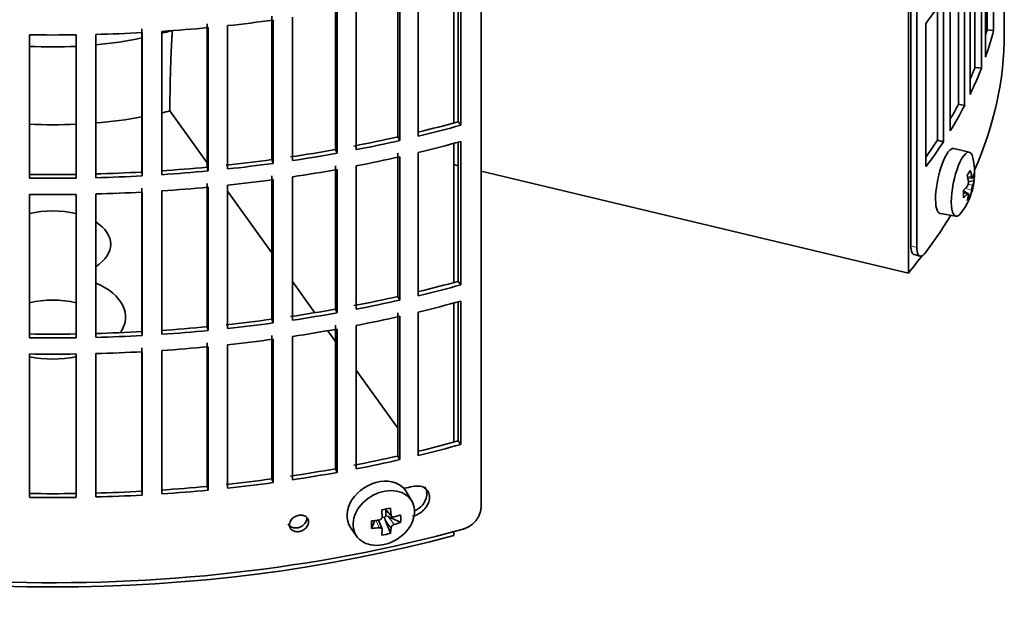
# Model space of a CAD drawing. Header units: millimetres. Extents: x 449 to 1324, y -2338 to 1809.
# Tile 5 of 30: x 1170 to 1318, y -2271 to -2182. Entities that reach past the tile are written whole.
import ezdxf

# ---------------------------------------------------------------- set-up
doc = ezdxf.new("R2010")
doc.units = ezdxf.units.MM
for name, color, linetype in [('M5X8_UNI7687', 7, 'Continuous'), ('VSI184-254_GIUNT', 7, 'Continuous'), ('VSI344-454_FILTR', 7, 'Continuous'), ('VSI344-454_SUPPO', 7, 'Continuous')]:
    doc.layers.add(name, color=color, linetype=linetype)

# ---------------------------------------------------------------- blocks, each defined once
blk = doc.blocks.new('SE4')
at = {"layer": 'M5X8_UNI7687', "color": 7, "linetype": 'Continuous', "lineweight": 35}
for p, q in [((1312.7, -2202.27), (1310.36, -2201.71)), ((1312.46, -2206.12), (1313.14, -2206.18)), ((1313.41, -2206.59), (1312.55, -2206.68)), ((1312.34, -2208.43), (1311.82, -2208.03)), ((1312.52, -2208.49), (1311.82, -2208.25)), ((1312.85, -2208.82), (1312.54, -2208.58)), ((1308.31, -2211.49), (1310.67, -2211.92)), ((1228.65, -2254.95), (1227.85, -2253.56)), ((1224.58, -2256.15), (1225.58, -2257.22)), ((1224.71, -2256.28), (1224.71, -2257.14)), ((1222.56, -2259.04), (1223.08, -2257.86)), ((1224.14, -2259.14), (1223.59, -2257.8)), ((1224.53, -2257.32), (1224.11, -2257.41)), ((1225.41, -2259.78), (1224.64, -2257.77)), ((1226.95, -2258.12), (1225.11, -2257.27)), ((1219.4, -2258.89), (1220.31, -2260.21))]:
    blk.add_line(p, q, dxfattribs=at)
at = {"layer": 'M5X8_UNI7687', "color": 4, "linetype": 'Continuous', "lineweight": 9}
for p, q in [((1312.41, -2205.91), (1313.05, -2205.96)), ((1313.05, -2207.93), (1312.1, -2207.72)), ((1312.52, -2207.1), (1313.22, -2207.25)), ((1312.39, -2208.56), (1311.83, -2208.37)), ((1224.68, -2256.12), (1225.49, -2257)), ((1223.69, -2258.94), (1223.24, -2257.84)), ((1225.49, -2258.97), (1224.64, -2257.77)), ((1225.11, -2257.27), (1225.96, -2258.47))]:
    blk.add_line(p, q, dxfattribs=at)
at = {"layer": 'M5X8_UNI7687', "color": 7, "linetype": 'Continuous', "lineweight": 35}
blk.add_arc((1303.5, -2205.37), 10, 323.0972, 13.1681, dxfattribs=at)
for centre, major_axis, ratio, start_param, end_param in [((1309.32, -2206.6), (1.03, 4.89), 0.279258, 0, 3.149676), ((1309.32, -2206.6), (1.03, 4.89), 0.279258, 6.275102, 6.283185), ((1311.67, -2207.09), (-1.01, -4.83), 0.279258, 2.602715, 6.283185), ((1305.57, -2208.31), (7.56, 5.34), 0.305094, -0.70884, -0.559147), ((1303.56, -2205.29), (7.78, -6.28), 0.739997, 0.659835, 0.774395), ((1303.46, -2205.46), (9.07, -4.21), 0.788675, 0.472009, 0.586568), ((1303.51, -2205.5), (9.95, 0.98), 0.550814, -0.283422, -0.168863), ((1304.53, -2207.47), (8.32, 4.07), 0.785719, 5.841156, 5.990848), ((1303.51, -2205.5), (9.95, 0.98), 0.550814, -0.64024, -0.525681), ((1303.51, -2205.25), (9.95, -1.02), 0.599492, 6.115611, 6.23017), ((1306.62, -2204.15), (3.38, -8.62), 0.459156, 0.788486, 0.938178), ((1303.51, -2205.25), (9.95, -1.02), 0.599492, -0.524392, -0.409833), ((1303.56, -2205.29), (7.78, -6.28), 0.739997, 0.303018, 0.417577), ((1305.57, -2203.31), (6.53, -6.56), 0.631658, 0.068863, 0.218555), ((1303.46, -2205.46), (9.07, -4.21), 0.788675, 0.115191, 0.22975), ((1311.67, -2207.09), (-1.01, -4.83), 0.279258, 0, 0.538878), ((1223.56, -2256.12), (4.23, 2.67), 0.767256, 0, 3.174849), ((1223.56, -2256.12), (4.23, 2.67), 0.767256, 6.249929, 6.283185), ((1222.19, -2256.45), (9.07, 1.85), 0.019763, -1.362564, -1.212872), ((1221.59, -2252.73), (1.53, -9.88), 0.211325, 1.060011, 1.174571), ((1221.3, -2252.79), (2.6, -9.66), 0.345066, 1.029371, 1.14393), ((1225.07, -2253.35), (-1.49, -9.14), 0.222064, -1.011937, -0.862245), ((1221.44, -2252.89), (9.99, 0.35), 0.508283, 4.80694, 4.9215), ((1224.94, -2257.44), (-0.426, -0.263), 0.771805, 4.793187, 5.319985), ((1225.11, -2257.68), (-0.389, 0.866), 0.498877, 0.936528, 1.454729), ((1225.11, -2257.68), (-0.787, 0.46), 0.398513, 4.948942, 5.467143), ((1221.44, -2252.89), (9.99, 0.35), 0.508283, -1.119427, -1.004868), ((1221.44, -2252.63), (9.99, -0.39), 0.642024, -1.076849, -0.96229), ((1219.31, -2254.56), (5.99, -7.06), 0.675161, 0.597011, 0.746703), ((1221.44, -2252.63), (9.99, -0.39), 0.642024, 4.849519, 4.964078), ((1221.59, -2252.73), (1.53, -9.88), 0.211325, 0.703193, 0.817753), ((1221.3, -2252.79), (2.6, -9.66), 0.345066, 0.672553, 0.787113), ((1222.19, -2251.45), (8.01, -4.64), 0.916989, 5.413008, 5.5627)]:
    blk.add_ellipse(centre, major_axis=major_axis, ratio=ratio, start_param=start_param, end_param=end_param, dxfattribs=at)
blk.add_ellipse((1224.41, -2257.47), major_axis=(-4.17, -2.63), ratio=0.767256, dxfattribs=at)
for points in [[(1313.05, -2205.96), (1313.05, -2205.97), (1313.05, -2206), (1313.06, -2206.04), (1313.07, -2206.07), (1313.08, -2206.09), (1313.09, -2206.12), (1313.1, -2206.14), (1313.11, -2206.16), (1313.12, -2206.17), (1313.13, -2206.18), (1313.14, -2206.18), (1313.16, -2206.18), (1313.17, -2206.17), (1313.18, -2206.16), (1313.19, -2206.14), (1313.2, -2206.12), (1313.21, -2206.1), (1313.22, -2206.09)], [(1312.39, -2207.41), (1312.4, -2207.4), (1312.41, -2207.38), (1312.43, -2207.35), (1312.45, -2207.31), (1312.47, -2207.28), (1312.49, -2207.24), (1312.5, -2207.19), (1312.52, -2207.15), (1312.53, -2207.1), (1312.54, -2207.05), (1312.55, -2207), (1312.56, -2206.95), (1312.56, -2206.91), (1312.57, -2206.86), (1312.57, -2206.82), (1312.56, -2206.77), (1312.56, -2206.74), (1312.56, -2206.73)], [(1313.22, -2207.25), (1313.21, -2207.26), (1313.2, -2207.29), (1313.19, -2207.32), (1313.18, -2207.35), (1313.17, -2207.39), (1313.16, -2207.43), (1313.14, -2207.48), (1313.13, -2207.52), (1313.12, -2207.57), (1313.11, -2207.62), (1313.1, -2207.67), (1313.09, -2207.71), (1313.08, -2207.76), (1313.07, -2207.8), (1313.06, -2207.85), (1313.05, -2207.89), (1313.05, -2207.92), (1313.05, -2207.93)], [(1312.56, -2208.7), (1312.56, -2208.69), (1312.56, -2208.66), (1312.57, -2208.63), (1312.57, -2208.6), (1312.56, -2208.57), (1312.56, -2208.55), (1312.55, -2208.53), (1312.54, -2208.51), (1312.53, -2208.5), (1312.52, -2208.49), (1312.5, -2208.49), (1312.49, -2208.49), (1312.47, -2208.5), (1312.45, -2208.51), (1312.43, -2208.52), (1312.41, -2208.54), (1312.4, -2208.56), (1312.39, -2208.56)], [(1223.69, -2257.78), (1223.71, -2257.78), (1223.74, -2257.77), (1223.79, -2257.76), (1223.83, -2257.74), (1223.87, -2257.72), (1223.91, -2257.7), (1223.95, -2257.67), (1223.99, -2257.64), (1224.03, -2257.61), (1224.06, -2257.57), (1224.09, -2257.53), (1224.11, -2257.49), (1224.13, -2257.45), (1224.14, -2257.41), (1224.15, -2257.37), (1224.16, -2257.32), (1224.16, -2257.29), (1224.16, -2257.28)], [(1225.49, -2257), (1225.49, -2257.01), (1225.5, -2257.04), (1225.51, -2257.08), (1225.52, -2257.12), (1225.53, -2257.15), (1225.55, -2257.19), (1225.58, -2257.22), (1225.61, -2257.24), (1225.64, -2257.27), (1225.67, -2257.29), (1225.71, -2257.3), (1225.75, -2257.31), (1225.79, -2257.32), (1225.83, -2257.32), (1225.87, -2257.32), (1225.91, -2257.32), (1225.94, -2257.31), (1225.96, -2257.31)], [(1224.16, -2259.25), (1224.16, -2259.24), (1224.16, -2259.21), (1224.15, -2259.18), (1224.14, -2259.14), (1224.13, -2259.11), (1224.11, -2259.08), (1224.09, -2259.06), (1224.06, -2259.03), (1224.03, -2259.01), (1223.99, -2258.99), (1223.95, -2258.97), (1223.91, -2258.96), (1223.87, -2258.95), (1223.83, -2258.94), (1223.79, -2258.94), (1223.74, -2258.94), (1223.71, -2258.94), (1223.69, -2258.94)], [(1225.96, -2258.47), (1225.94, -2258.47), (1225.91, -2258.48), (1225.87, -2258.5), (1225.83, -2258.52), (1225.79, -2258.54), (1225.75, -2258.57), (1225.71, -2258.6), (1225.67, -2258.63), (1225.64, -2258.67), (1225.61, -2258.7), (1225.58, -2258.74), (1225.55, -2258.78), (1225.53, -2258.82), (1225.52, -2258.86), (1225.51, -2258.89), (1225.5, -2258.93), (1225.49, -2258.96), (1225.49, -2258.97)]]:
    blk.add_open_spline(points, degree=3, dxfattribs=at)
at = {"layer": 'VSI184-254_GIUNT', "color": 7, "linetype": 'Continuous', "lineweight": 35}
for start_param, end_param in [(-1.14036, -1.10355), (4.877649, 5.059742), (4.62322, 4.801558)]:
    blk.add_ellipse((1174.48, -2163.57), major_axis=(39.5, 0), ratio=0.57735, start_param=start_param, end_param=end_param, dxfattribs=at)
at = {"layer": 'VSI344-454_FILTR', "color": 7, "linetype": 'Continuous', "lineweight": 35}
for p, q in [((1239.07, -2255.92), (1239.07, -2034.65)), ((1303.89, -2216.38), (1303.89, -2076.86)), ((1304.8, -2216.62), (1304.8, -2076.12)), ((1316.37, -2183.91), (1316.37, -2162.27)), ((1315.38, -2183.81), (1315.38, -2165.58)), ((1315.15, -2187.91), (1315.15, -2166.27)), ((1314.52, -2189.59), (1314.52, -2167.96)), ((1313.55, -2189.45), (1313.55, -2170.3)), ((1312.82, -2193.53), (1312.82, -2171.9)), ((1312, -2195.19), (1312, -2173.55)), ((1236.04, -2198.19), (1236.04, -2176.55)), ((1311.05, -2195.01), (1311.05, -2175.32)), ((1235.63, -2197.66), (1235.63, -2176.67)), ((1309.83, -2199.05), (1309.83, -2177.41)), ((1226.51, -2199.95), (1226.51, -2178.31)), ((1226.85, -2200.49), (1226.85, -2178.85)), ((1229.61, -2199.84), (1229.61, -2178.21)), ((1308.81, -2200.67), (1308.81, -2179.03)), ((1317.98, -2184.39), (1317.98, -2179.49)), ((1217.13, -2201.85), (1217.13, -2180.22)), ((1217.4, -2202.41), (1217.4, -2180.77)), ((1220.24, -2201.88), (1220.24, -2180.24)), ((1307.88, -2200.45), (1307.88, -2180.42)), ((1207.54, -2203.38), (1207.54, -2181.74)), ((1207.75, -2203.95), (1207.75, -2182.31)), ((1210.64, -2203.53), (1210.64, -2181.89)), ((1187.92, -2205.26), (1187.92, -2183.62)), ((1190.96, -2205.65), (1190.96, -2184.02)), ((1197.79, -2204.52), (1197.79, -2182.88)), ((1197.93, -2205.09), (1197.93, -2183.45)), ((1200.86, -2204.79), (1200.86, -2183.15)), ((1306.17, -2204.44), (1306.17, -2182.8)), ((1315.38, -2183.81), (1316.37, -2183.91)), ((1170.96, -2206.18), (1170.96, -2184.54)), ((1178, -2206.18), (1178, -2184.54)), ((1180.98, -2206.12), (1180.98, -2184.48)), ((1187.99, -2205.83), (1187.99, -2184.2)), ((1313.55, -2189.45), (1314.52, -2189.59)), ((1311.05, -2195.01), (1312, -2195.19)), ((1235.63, -2197.66), (1236.04, -2198.19)), ((1226.51, -2199.95), (1226.85, -2200.49)), ((1235.63, -2221.75), (1235.63, -2200.75)), ((1236.04, -2222.28), (1236.04, -2200.64)), ((1307.88, -2200.45), (1308.81, -2200.67)), ((1217.13, -2201.85), (1217.4, -2202.41)), ((1226.51, -2224.03), (1226.51, -2202.4)), ((1226.85, -2224.58), (1226.85, -2202.94)), ((1229.61, -2223.93), (1229.61, -2202.29)), ((1197.79, -2204.52), (1197.93, -2205.09)), ((1207.54, -2203.38), (1207.75, -2203.95)), ((1217.13, -2225.94), (1217.13, -2204.3)), ((1220.24, -2225.96), (1220.24, -2204.33)), ((1187.92, -2205.26), (1187.99, -2205.83)), ((1207.54, -2227.47), (1207.54, -2205.83)), ((1210.64, -2227.62), (1210.64, -2205.98)), ((1217.4, -2226.5), (1217.4, -2204.86)), ((1187.92, -2229.35), (1187.92, -2207.71)), ((1197.79, -2228.6), (1197.79, -2206.97)), ((1197.93, -2229.18), (1197.93, -2207.54)), ((1200.86, -2228.88), (1200.86, -2207.24)), ((1207.75, -2228.03), (1207.75, -2206.4)), ((1170.96, -2230.26), (1170.96, -2208.63)), ((1178, -2230.26), (1178, -2208.63)), ((1180.98, -2230.2), (1180.98, -2208.57)), ((1187.99, -2229.92), (1187.99, -2208.28)), ((1190.96, -2229.74), (1190.96, -2208.1)), ((1304.37, -2217.71), (1305.28, -2217.95)), ((1235.63, -2221.75), (1236.04, -2222.28)), ((1226.51, -2224.03), (1226.85, -2224.58)), ((1235.63, -2245.84), (1235.63, -2224.84)), ((1236.04, -2246.36), (1236.04, -2224.73)), ((1217.13, -2225.94), (1217.4, -2226.5)), ((1226.51, -2248.12), (1226.51, -2226.48)), ((1226.85, -2248.66), (1226.85, -2227.02)), ((1229.61, -2248.02), (1229.61, -2226.38)), ((1207.54, -2227.47), (1207.75, -2228.03)), ((1217.13, -2250.03), (1217.13, -2228.39)), ((1220.24, -2250.05), (1220.24, -2228.41)), ((1187.92, -2229.35), (1187.99, -2229.92)), ((1197.79, -2228.6), (1197.93, -2229.18)), ((1207.54, -2251.55), (1207.54, -2229.92)), ((1217.4, -2250.58), (1217.4, -2228.95)), ((1197.79, -2252.69), (1197.79, -2231.05)), ((1200.86, -2252.96), (1200.86, -2231.33)), ((1207.75, -2252.12), (1207.75, -2230.48)), ((1210.64, -2251.7), (1210.64, -2230.07)), ((1170.96, -2254.35), (1170.96, -2232.71)), ((1178, -2254.35), (1178, -2232.71)), ((1180.98, -2254.29), (1180.98, -2232.65)), ((1187.92, -2253.43), (1187.92, -2231.79)), ((1187.99, -2254.01), (1187.99, -2232.37)), ((1190.96, -2253.83), (1190.96, -2232.19)), ((1197.93, -2253.26), (1197.93, -2231.63)), ((1235.63, -2245.84), (1236.04, -2246.36)), ((1226.51, -2248.12), (1226.85, -2248.66)), ((1217.13, -2250.03), (1217.4, -2250.58)), ((1207.54, -2251.55), (1207.75, -2252.12)), ((1187.92, -2253.43), (1187.99, -2254.01)), ((1197.79, -2252.69), (1197.93, -2253.26))]:
    blk.add_line(p, q, dxfattribs=at)
at = {"layer": 'VSI344-454_FILTR', "color": 4, "linetype": 'Continuous', "lineweight": 9}
for p, q in [((1304.8, -2216.62), (1303.89, -2216.38)), ((1213.07, -2258.06), (1212.81, -2257.5))]:
    blk.add_line(p, q, dxfattribs=at)
at = {"layer": 'VSI344-454_FILTR', "color": 7, "linetype": 'Continuous', "lineweight": 35}
for centre, radius, start, end in [((1174.48, -1936.07), 248.5, 269.189, 270.811), ((1174.48, -1958.86), 246.77, 269.1833, 270.8167), ((1174.48, -1957.7), 248.5, 269.189, 270.811), ((1174.48, -1960.15), 248.5, 269.189, 270.811), ((1174.48, -1982.95), 246.77, 269.1833, 270.8167), ((1174.48, -1981.79), 248.5, 269.189, 270.811), ((1174.48, -1984.24), 248.5, 269.189, 270.811), ((1174.48, -2007.03), 246.77, 269.1833, 270.8167), ((1174.48, -2005.88), 248.5, 269.189, 270.811)]:
    blk.add_arc(centre, radius, start, end, dxfattribs=at)
for centre, major_axis, start_param, end_param in [((1174.48, -2149.89), (143.5, 0), -0.40848, -0.359465), ((1174.48, -2101.72), (143.5, 0), -1.385871, -1.336842), ((1174.48, -2101.72), (143.5, 0), -1.455685, -1.406655), ((1174.48, -2171.53), (142.5, 0), -0.160574, -0.149853), ((1174.48, -2171.53), (143.5, 0), -0.199041, -0.150025), ((1174.48, -2184.39), (143.5, 0), 3.141593, 5.158357), ((1174.48, -2101.72), (143.5, 0), 4.757688, 4.806717), ((1174.48, -2184.39), (-143.5, 0), 2.890798, 3.141593), ((1174.48, -2171.53), (142.5, 0), -0.24208, -0.219666), ((1174.48, -2171.53), (143.5, 0), -0.268854, -0.219838), ((1174.48, -2171.53), (142.5, 0), -0.318145, -0.28948), ((1174.48, -2171.53), (143.5, 0), -0.338667, -0.289652), ((1174.48, -2123.35), (142.5, 0), -1.17351, -1.127231), ((1174.48, -2123.35), (143.5, 0), -1.176432, -1.127403), ((1174.48, -2123.35), (142.5, 0), -1.246417, -1.197044), ((1174.48, -2123.35), (143.5, 0), -1.246245, -1.197216), ((1174.48, -2125.8), (143.5, 0), -1.176432, -1.127403), ((1174.48, -2171.53), (142.5, 0), -0.39195, -0.359293), ((1174.48, -2171.53), (143.5, 0), -0.40848, -0.359465), ((1174.48, -2123.35), (142.5, 0), -1.31623, -1.266857), ((1174.48, -2123.35), (143.5, 0), -1.316058, -1.267029), ((1174.48, -2125.8), (143.5, 0), -1.246245, -1.197216), ((1174.48, -2123.35), (142.5, 0), -1.455857, -1.406483), ((1174.48, -2123.35), (142.5, 0), -1.386044, -1.33667), ((1174.48, -2123.35), (143.5, 0), -1.385871, -1.336842), ((1174.48, -2123.35), (142.5, 0), 4.757515, 4.806889), ((1174.48, -2123.35), (143.5, 0), 4.757688, 4.806717), ((1174.48, -2123.35), (143.5, 0), -1.455685, -1.406655), ((1174.48, -2125.8), (143.5, 0), -1.316058, -1.267029), ((1174.48, -2125.8), (143.5, 0), -1.455685, -1.406655), ((1174.48, -2125.8), (143.5, 0), -1.385871, -1.336842), ((1174.48, -2125.8), (143.5, 0), 4.757688, 4.806717), ((1174.48, -2184.39), (-143.5, 0), -3.552654, -3.478605), ((1174.48, -2147.44), (142.5, 0), -1.17351, -1.127231), ((1174.48, -2147.44), (143.5, 0), -1.176432, -1.127403), ((1174.48, -2147.44), (142.5, 0), -1.246417, -1.197044), ((1174.48, -2147.44), (143.5, 0), -1.246245, -1.197216), ((1174.48, -2149.89), (143.5, 0), -1.176432, -1.127403), ((1174.48, -2147.44), (142.5, 0), -1.31623, -1.266857), ((1174.48, -2147.44), (143.5, 0), -1.316058, -1.267029), ((1174.48, -2149.89), (143.5, 0), -1.246245, -1.197216), ((1174.48, -2147.44), (142.5, 0), -1.386044, -1.33667), ((1174.48, -2147.44), (143.5, 0), -1.385871, -1.336842), ((1174.48, -2147.44), (142.5, 0), 4.757515, 4.806889), ((1174.48, -2147.44), (143.5, 0), 4.757688, 4.806717), ((1174.48, -2147.44), (142.5, 0), -1.455857, -1.406483), ((1174.48, -2147.44), (143.5, 0), -1.455685, -1.406655), ((1174.48, -2149.89), (143.5, 0), -1.316058, -1.267029), ((1174.48, -2149.89), (143.5, 0), -1.385871, -1.336842), ((1174.48, -2149.89), (143.5, 0), 4.757688, 4.806717), ((1174.48, -2149.89), (143.5, 0), -1.455685, -1.406655), ((1174.48, -2171.53), (142.5, 0), -1.17351, -1.127231), ((1174.48, -2171.53), (143.5, 0), -1.176432, -1.127403), ((1174.48, -2171.53), (142.5, 0), -1.246417, -1.197044), ((1174.48, -2171.53), (143.5, 0), -1.246245, -1.197216), ((1174.48, -2171.53), (142.5, 0), -1.31623, -1.266857), ((1174.48, -2171.53), (143.5, 0), -1.316058, -1.267029), ((1174.48, -2171.53), (142.5, 0), -1.386044, -1.33667), ((1174.48, -2171.53), (143.5, 0), -1.385871, -1.336842), ((1174.48, -2171.53), (142.5, 0), 4.757515, 4.806889), ((1174.48, -2171.53), (142.5, 0), -1.455857, -1.406483), ((1174.48, -2171.53), (143.5, 0), -1.455685, -1.406655), ((1174.48, -2176.02), (143.5, 0), -1.192685, -1.182853), ((1174.48, -2171.53), (143.5, 0), 4.757688, 4.806717)]:
    blk.add_ellipse(centre, major_axis=major_axis, ratio=0.57735, start_param=start_param, end_param=end_param, dxfattribs=at)
for points, knots in [([(1304.37, -2217.71), (1304.33, -2217.7), (1304.23, -2217.65), (1304.09, -2217.49), (1304, -2217.26), (1303.94, -2217.03), (1303.91, -2216.83), (1303.89, -2216.62), (1303.89, -2216.46), (1303.89, -2216.38)], [0.4220372, 0.4220372, 0.4220372, 0.4220372, 0.49974, 0.6239375, 0.7501535, 0.8127421, 0.8748331, 0.9370469, 1, 1, 1, 1]), ([(1304.8, -2216.62), (1304.8, -2216.67), (1304.8, -2216.76), (1304.8, -2216.89), (1304.81, -2217.01), (1304.83, -2217.13), (1304.85, -2217.24), (1304.87, -2217.34), (1304.91, -2217.52), (1305, -2217.74), (1305.16, -2217.91), (1305.35, -2217.98), (1305.52, -2217.94), (1305.67, -2217.85), (1305.79, -2217.76), (1305.91, -2217.64), (1305.99, -2217.54), (1306.02, -2217.49)], [0, 0, 0, 0, 0.036092, 0.07186, 0.10742, 0.142884, 0.178369, 0.213992, 0.249865, 0.376032, 0.500265, 0.624304, 0.750267, 0.812832, 0.874898, 0.937082, 1, 1, 1, 1]), ([(1228.76, -2257.2), (1228.9, -2257.16), (1229.19, -2257.08), (1229.62, -2256.88), (1230.04, -2256.61), (1230.42, -2256.27), (1230.8, -2255.84), (1231.18, -2255.19), (1231.37, -2254.34), (1231.19, -2253.6), (1230.73, -2252.99), (1229.94, -2252.57), (1229.14, -2252.66), (1228.76, -2252.71)], [0, 0, 0, 0, 0.053459, 0.108873, 0.166241, 0.225564, 0.286842, 0.368684, 0.501097, 0.624779, 0.701219, 0.857925, 1, 1, 1, 1]), ([(1230.58, -2252.79), (1230.62, -2252.85), (1230.81, -2253.14), (1230.97, -2253.77), (1230.8, -2254.6), (1230.34, -2255.45), (1229.72, -2256.07), (1229.19, -2256.35), (1229.04, -2256.41)], [0.3390411, 0.3390411, 0.3390411, 0.3390411, 0.3686839, 0.5010967, 0.6247787, 0.7012187, 0.8579249, 0.9145567, 0.9145567, 0.9145567, 0.9145567]), ([(1236.37, -2259.13), (1236.43, -2259.12), (1236.53, -2259.09), (1236.68, -2259.03), (1236.83, -2258.97), (1236.98, -2258.91), (1237.12, -2258.83), (1237.27, -2258.75), (1237.53, -2258.58), (1237.88, -2258.31), (1238.29, -2257.89), (1238.63, -2257.42), (1238.84, -2257), (1238.96, -2256.66), (1239.02, -2256.41), (1239.06, -2256.16), (1239.07, -2256), (1239.07, -2255.92)], [0, 0, 0, 0, 0.036074, 0.071835, 0.107394, 0.142867, 0.178369, 0.214015, 0.24992, 0.375515, 0.499618, 0.623903, 0.749864, 0.812552, 0.874725, 0.937001, 1, 1, 1, 1]), ([(1209.99, -2258.36), (1210.02, -2258.42), (1210.11, -2258.57), (1210.36, -2258.8), (1210.79, -2258.98), (1211.35, -2258.99), (1211.92, -2258.81), (1212.35, -2258.5), (1212.62, -2258.16), (1212.78, -2257.83), (1212.8, -2257.61), (1212.81, -2257.5)], [0.112332, 0.112332, 0.112332, 0.112332, 0.1651632, 0.2496847, 0.3738706, 0.4991399, 0.6219592, 0.7454545, 0.8313176, 0.915596, 1, 1, 1, 1]), ([(1210.17, -2258.51), (1210.18, -2258.4), (1210.2, -2258.18), (1210.36, -2257.85), (1210.63, -2257.51), (1211.06, -2257.21), (1211.63, -2257.03), (1212.19, -2257.04), (1212.67, -2257.24), (1213.01, -2257.59), (1213.05, -2257.9), (1213.07, -2258.06)], [0, 0, 0, 0, 0.084454, 0.168831, 0.25477, 0.378375, 0.501304, 0.626685, 0.750981, 0.875806, 1, 1, 1, 1]), ([(1213.07, -2258.06), (1213.06, -2258.17), (1213.04, -2258.39), (1212.88, -2258.72), (1212.61, -2259.06), (1212.17, -2259.37), (1211.61, -2259.55), (1211.04, -2259.54), (1210.57, -2259.33), (1210.23, -2258.98), (1210.19, -2258.67), (1210.17, -2258.51)], [0, 0, 0, 0, 0.084454, 0.168831, 0.25477, 0.378375, 0.501304, 0.626685, 0.750981, 0.875806, 1, 1, 1, 1])]:
    blk.add_open_spline(points, degree=3, knots=knots, dxfattribs=at)
at = {"layer": 'VSI344-454_SUPPO', "color": 7, "linetype": 'Continuous', "lineweight": 35}
for p, q in [((1303.51, -2220.53), (1303.51, -2077.18)), ((1234.96, -2197.85), (1234.96, -2176.85)), ((1192.16, -2195.84), (1192.16, -2196.03)), ((1192.16, -2196.03), (1197.79, -2203.87)), ((1234.96, -2221.93), (1234.96, -2200.93)), ((1235.63, -2204.3), (1234.96, -2204.14)), ((1303.51, -2220.53), (1239.07, -2205.12)), ((1200.86, -2208.16), (1207.54, -2217.46)), ((1210.64, -2221.79), (1214.01, -2226.48)), ((1234.96, -2246.02), (1234.96, -2225.02)), ((1215.96, -2229.2), (1217.13, -2230.83)), ((1220.24, -2235.17), (1226.51, -2243.9)), ((1234.96, -2260.11), (1234.96, -2259.52))]:
    blk.add_line(p, q, dxfattribs=at)
for centre, major_axis, start_param, end_param in [((1174.48, -2172.14), (45, 0), 4.857298, 5.015829), ((1174.48, -2172.14), (45, 0), -1.195801, -1.166986), ((1174.48, -2172.14), (45, 0), 4.634142, 4.790635), ((1174.48, -2216.16), (8.75, 0), 1.157096, 1.984496), ((1174.48, -2216.16), (8.75, 0), -0.73379, 0.73379), ((1174.48, -2185.61), (-142.5, 0), -3.579922, -3.54354), ((1174.48, -2227.13), (-11, 0), 2.759244, 4.080416), ((1174.48, -2229.63), (8.75, 0), 1.157096, 1.984496), ((1174.48, -2227.13), (-11, 0), 1.245307, 1.896286), ((1174.48, -2185.61), (-142.5, 0), 1.132467, 2.009125)]:
    blk.add_ellipse(centre, major_axis=major_axis, ratio=0.57735, start_param=start_param, end_param=end_param, dxfattribs=at)
blk.add_open_spline([(1192.53, -2183.82), (1192.16, -2189.53), (1192.16, -2195.84)], degree=2, dxfattribs=at)

msp = doc.modelspace()

# ---------------------------------------------------------------- block references
msp.add_blockref('SE4', (0, 0))

doc.saveas('drawing.dxf')
